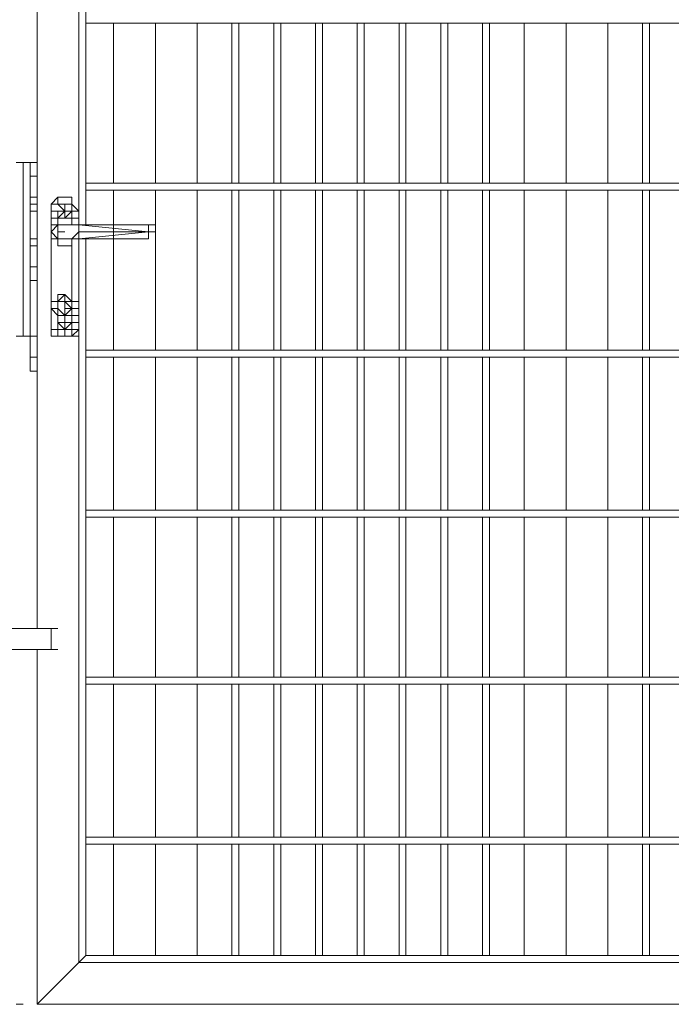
# Model space of a CAD drawing. Header units: millimetres. Extents: x 74583 to 75292, y 11361 to 11727.
# Tile 26 of 85: x 74961.07 to 74965.03, y 11694.57 to 11700.56. Entities that reach past the tile are written whole.
import ezdxf

# ---------------------------------------------------------------- set-up
doc = ezdxf.new("R2010")
doc.units = ezdxf.units.MM
doc.layers.add('C00-00-00', color=7, linetype='Continuous')

msp = doc.modelspace()

# ---------------------------------------------------------------- linework, layer by layer
at = {"layer": 'C00-00-00', "lineweight": 0}
for points in [[(74961.1729, 11704.5639), (74961.1729, 11699.6533)], [(74961.1729, 11704.5216), (74961.1729, 11696.8593)], [(74961.4269, 11704.2676), (74961.4269, 11699.3146)], [(74961.4693, 11704.2253), (74961.4693, 11699.3146)], [(74961.4693, 11700.5423), (74968.0733, 11700.5423)], [(74961.6386, 11700.5423), (74961.6386, 11699.5686)], [(74961.6386, 11699.5686), (74961.6386, 11700.5423)], [(74961.8926, 11700.5423), (74961.8926, 11699.5686)], [(74961.8926, 11699.5686), (74961.8926, 11700.5423)], [(74962.1466, 11700.5423), (74962.1466, 11699.5686)], [(74962.1466, 11699.5686), (74962.1466, 11700.5423)], [(74962.3583, 11700.5423), (74962.3583, 11699.5686)], [(74962.4006, 11699.5686), (74962.4006, 11700.5423)], [(74962.6123, 11700.5423), (74962.6123, 11699.5686)], [(74962.6546, 11699.5686), (74962.6546, 11700.5423)], [(74962.8663, 11700.5423), (74962.8663, 11699.5686)], [(74962.9086, 11699.5686), (74962.9086, 11700.5423)], [(74963.1203, 11700.5423), (74963.1203, 11699.5686)], [(74963.1626, 11699.5686), (74963.1626, 11700.5423)], [(74963.3743, 11700.5423), (74963.3743, 11699.5686)], [(74963.4166, 11699.5686), (74963.4166, 11700.5423)], [(74963.6283, 11700.5423), (74963.6283, 11699.5686)], [(74963.6706, 11699.5686), (74963.6706, 11700.5423)], [(74963.8823, 11700.5423), (74963.8823, 11699.5686)], [(74963.9246, 11699.5686), (74963.9246, 11700.5423)], [(74964.1363, 11700.5423), (74964.1363, 11699.5686)], [(74964.1363, 11699.5686), (74964.1363, 11700.5423)], [(74964.3903, 11700.5423), (74964.3903, 11699.5686)], [(74964.3903, 11699.5686), (74964.3903, 11700.5423)], [(74964.6443, 11700.5423), (74964.6443, 11699.5686)], [(74964.6443, 11699.5686), (74964.6443, 11700.5423)], [(74964.8559, 11700.5423), (74964.8559, 11699.5686)], [(74964.8983, 11699.5686), (74964.8983, 11700.5423)], [(74961.0459, 11699.6956), (74961.0883, 11699.6956)], [(74961.0883, 11698.6373), (74961.0883, 11699.6956)], [(74961.0883, 11699.6956), (74961.1306, 11699.6956)], [(74961.0883, 11699.6956), (74961.0883, 11698.6373)], [(74961.0883, 11699.6956), (74961.1306, 11699.6956)], [(74961.0883, 11698.6373), (74961.0883, 11699.6956)], [(74961.0883, 11699.6956), (74961.1306, 11699.6956)], [(74961.0883, 11699.6956), (74961.1306, 11699.6956)], [(74961.0883, 11699.6956), (74961.0883, 11698.6373)], [(74961.1306, 11699.6956), (74961.1306, 11698.6373)], [(74961.1306, 11699.6956), (74961.1729, 11699.6956)], [(74961.1306, 11699.6109), (74961.1306, 11699.6956)], [(74961.1729, 11699.6956), (74961.1306, 11699.6956)], [(74961.1729, 11699.6109), (74961.1729, 11699.6956)], [(74961.1729, 11699.6109), (74961.1306, 11699.6109)], [(74961.1306, 11698.5103), (74961.1306, 11699.6109)], [(74961.1729, 11698.5103), (74961.1729, 11699.6109)], [(74968.0733, 11699.5686), (74961.4693, 11699.5686)], [(74961.4693, 11699.5263), (74968.0733, 11699.5263)], [(74961.6386, 11699.5263), (74961.6386, 11698.5526)], [(74961.6386, 11698.5526), (74961.6386, 11699.5263)], [(74961.8926, 11699.5263), (74961.8926, 11698.5526)], [(74961.8926, 11698.5526), (74961.8926, 11699.5263)], [(74962.1466, 11699.5263), (74962.1466, 11698.5526)], [(74962.1466, 11698.5526), (74962.1466, 11699.5263)], [(74962.3583, 11699.5263), (74962.3583, 11698.5526)], [(74962.4006, 11698.5526), (74962.4006, 11699.5263)], [(74962.6123, 11699.5263), (74962.6123, 11698.5526)], [(74962.6546, 11698.5526), (74962.6546, 11699.5263)], [(74962.8663, 11699.5263), (74962.8663, 11698.5526)], [(74962.9086, 11698.5526), (74962.9086, 11699.5263)], [(74963.1203, 11699.5263), (74963.1203, 11698.5526)], [(74963.1626, 11698.5526), (74963.1626, 11699.5263)], [(74963.3743, 11699.5263), (74963.3743, 11698.5526)], [(74963.4166, 11698.5526), (74963.4166, 11699.5263)], [(74963.6283, 11699.5263), (74963.6283, 11698.5526)], [(74963.6706, 11698.5526), (74963.6706, 11699.5263)], [(74963.8823, 11699.5263), (74963.8823, 11698.5526)], [(74963.9246, 11698.5526), (74963.9246, 11699.5263)], [(74964.1363, 11699.5263), (74964.1363, 11698.5526)], [(74964.1363, 11698.5526), (74964.1363, 11699.5263)], [(74964.3903, 11699.5263), (74964.3903, 11698.5526)], [(74964.3903, 11698.5526), (74964.3903, 11699.5263)], [(74964.6443, 11699.5263), (74964.6443, 11698.5526)], [(74964.6443, 11698.5526), (74964.6443, 11699.5263)], [(74964.8559, 11699.5263), (74964.8559, 11698.5526)], [(74964.8983, 11698.5526), (74964.8983, 11699.5263)], [(74961.1306, 11699.4839), (74961.1729, 11699.4839)], [(74961.1306, 11699.4839), (74961.1729, 11699.4839)], [(74961.2999, 11699.4839), (74961.2576, 11699.4416), (74961.2576, 11699.3993)], [(74961.2999, 11699.4839), (74961.3846, 11699.4839)], [(74961.2999, 11699.4839), (74961.2999, 11699.4416)], [(74961.4269, 11699.3993), (74961.3846, 11699.4416), (74961.3846, 11699.4839)], [(74961.3846, 11699.4416), (74961.3846, 11699.4839)], [(74961.1306, 11699.4416), (74961.1729, 11699.4416)], [(74961.1306, 11699.4416), (74961.1729, 11699.4416)], [(74961.1306, 11699.3993), (74961.1729, 11699.3993)], [(74961.1306, 11699.3993), (74961.1729, 11699.3993)], [(74961.1306, 11699.3993), (74961.1729, 11699.3993)], [(74961.1306, 11699.3993), (74961.1729, 11699.3993)], [(74961.2999, 11699.4416), (74961.2576, 11699.4416)], [(74961.2999, 11699.4416), (74961.2576, 11699.4416), (74961.2576, 11699.3993)], [(74961.2576, 11699.3993), (74961.2999, 11699.3993)], [(74961.2576, 11699.3569), (74961.2576, 11699.3993)], [(74961.2576, 11699.3993), (74961.3846, 11699.3993)], [(74961.2999, 11699.3993), (74961.2576, 11699.3993)], [(74961.2576, 11699.3569), (74961.2576, 11699.3993)], [(74961.2576, 11699.3993), (74961.2999, 11699.3993)], [(74961.2576, 11699.3993), (74961.2999, 11699.3993)], [(74961.2576, 11699.3569), (74961.2576, 11699.3993)], [(74961.2576, 11699.3993), (74961.3846, 11699.3993)], [(74961.2576, 11699.3993), (74961.2999, 11699.3993)], [(74961.2576, 11699.3993), (74961.2576, 11698.6796)], [(74961.2576, 11699.3993), (74961.2576, 11698.6796)], [(74961.2576, 11699.3993), (74961.2999, 11699.3993)], [(74961.3423, 11699.4416), (74961.2999, 11699.4416)], [(74961.3846, 11699.4416), (74961.2999, 11699.4416)], [(74961.2999, 11699.4416), (74961.3423, 11699.3993), (74961.3423, 11699.4416)], [(74961.2999, 11699.3993), (74961.3423, 11699.3993)], [(74961.2999, 11699.3993), (74961.3423, 11699.3993)], [(74961.2999, 11699.3993), (74961.3423, 11699.3993)], [(74961.2999, 11699.3993), (74961.3423, 11699.3993)], [(74961.3423, 11699.3993), (74961.2999, 11699.3993)], [(74961.2999, 11699.3993), (74961.3423, 11699.3993)], [(74961.2999, 11699.3993), (74961.3423, 11699.3993)], [(74961.2999, 11699.3993), (74961.3423, 11699.3993)], [(74961.2999, 11699.3993), (74961.3423, 11699.3993)], [(74961.2999, 11699.3993), (74961.3423, 11699.3993)], [(74961.3423, 11699.3993), (74961.2999, 11699.3993)], [(74961.2999, 11699.3569), (74961.3423, 11699.3993)], [(74961.2999, 11699.3993), (74961.2999, 11699.3569)], [(74961.2999, 11699.3993), (74961.2999, 11699.3569)], [(74961.2999, 11699.3993), (74961.3423, 11699.3993)], [(74961.2999, 11699.3993), (74961.3423, 11699.3993)], [(74961.3423, 11699.4416), (74961.3846, 11699.4416)], [(74961.3423, 11699.4416), (74961.3846, 11699.4416)], [(74961.3846, 11699.3993), (74961.3846, 11699.4416), (74961.3423, 11699.4416)], [(74961.3423, 11699.3993), (74961.3423, 11699.3569), (74961.3846, 11699.3993)], [(74961.3846, 11699.3993), (74961.3423, 11699.3993)], [(74961.3423, 11699.3993), (74961.3846, 11699.3993)], [(74961.3423, 11699.3993), (74961.3846, 11699.3993)], [(74961.3423, 11699.3993), (74961.3846, 11699.3993)], [(74961.3423, 11699.3993), (74961.3846, 11699.3993)], [(74961.3423, 11699.3993), (74961.3423, 11699.3569)], [(74961.3423, 11699.3569), (74961.3423, 11699.3993)], [(74961.3423, 11699.3569), (74961.3423, 11699.3993)], [(74961.3423, 11699.3569), (74961.3423, 11699.3993)], [(74961.3423, 11699.3993), (74961.3846, 11699.3993)], [(74961.3423, 11699.3993), (74961.3846, 11699.3993)], [(74961.3423, 11699.3993), (74961.3846, 11699.3993)], [(74961.3423, 11699.3993), (74961.3846, 11699.3993)], [(74961.3423, 11699.3569), (74961.3423, 11699.3993)], [(74961.3423, 11699.3993), (74961.3423, 11699.3569)], [(74961.3846, 11699.3993), (74961.3423, 11699.3993)], [(74961.3423, 11699.3993), (74961.3846, 11699.3993)], [(74961.3846, 11699.3993), (74961.3846, 11699.4416)], [(74961.3846, 11699.3993), (74961.3846, 11699.3569)], [(74961.3846, 11699.3993), (74961.4269, 11699.3993)], [(74961.3846, 11699.3993), (74961.4269, 11699.3993)], [(74961.3846, 11699.3993), (74961.4269, 11699.3993)], [(74961.3846, 11699.3993), (74961.4269, 11699.3993)], [(74961.3846, 11699.3993), (74961.4269, 11699.3993)], [(74961.3846, 11699.3993), (74961.4269, 11699.3993)], [(74961.3846, 11699.3993), (74961.4269, 11699.3993)], [(74961.3846, 11699.3569), (74961.3846, 11699.3993)], [(74961.3846, 11699.3993), (74961.3846, 11699.3569)], [(74961.3846, 11699.3569), (74961.3846, 11699.3993)], [(74961.3846, 11699.3993), (74961.3846, 11699.3569)], [(74961.3846, 11699.3993), (74961.3846, 11699.3569)], [(74961.3846, 11699.3993), (74961.4269, 11699.3993)], [(74961.3846, 11699.3993), (74961.4269, 11699.3993)], [(74961.3846, 11699.3993), (74961.4269, 11699.3993)], [(74961.3846, 11699.3993), (74961.3846, 11699.3146)], [(74961.4269, 11699.3993), (74961.3846, 11699.3993)], [(74961.4269, 11699.3993), (74961.4269, 11699.3146)], [(74961.3846, 11699.3569), (74961.2576, 11699.3569)], [(74961.2999, 11699.3569), (74961.2576, 11699.3569)], [(74961.3846, 11699.3569), (74961.2576, 11699.3569)], [(74961.2576, 11699.2299), (74961.2576, 11699.2723), (74961.2576, 11699.3146), (74961.2999, 11699.3146), (74961.2999, 11699.3569), (74961.3423, 11699.3569), (74961.3846, 11699.3569), (74961.3846, 11699.3146)], [(74961.3423, 11699.3569), (74961.2999, 11699.3569)], [(74961.2999, 11699.3146), (74961.2999, 11699.3569), (74961.3423, 11699.3569), (74961.3846, 11699.3569), (74961.3846, 11699.3146)], [(74961.3846, 11699.3569), (74961.3423, 11699.3569)], [(74961.3423, 11699.3569), (74961.3846, 11699.3569)], [(74961.3423, 11699.3569), (74961.3846, 11699.3569)], [(74961.3423, 11699.3569), (74961.3846, 11699.3569)], [(74961.3846, 11699.3569), (74961.4269, 11699.3569)], [(74961.3846, 11699.3569), (74961.4269, 11699.3569)], [(74961.3846, 11699.3146), (74961.3423, 11699.3146), (74961.2999, 11699.3146), (74961.2576, 11699.2723), (74961.2999, 11699.2299), (74961.3423, 11699.2299), (74961.3846, 11699.2299)], [(74961.3846, 11699.3146), (74961.3423, 11699.3146), (74961.2999, 11699.3146), (74961.2576, 11699.2723)], [(74961.3423, 11699.3146), (74961.2999, 11699.3146), (74961.2999, 11699.2723)], [(74961.3423, 11699.3146), (74961.2999, 11699.3146), (74961.2999, 11699.2723)], [(74961.3846, 11699.3146), (74961.3423, 11699.3146), (74961.2999, 11699.3146), (74961.2999, 11699.2723), (74961.2999, 11699.2299), (74961.3423, 11699.2299)], [(74961.3423, 11699.3146), (74961.3846, 11699.3146)], [(74961.3846, 11699.3146), (74961.3423, 11699.3146)], [(74961.3423, 11699.3146), (74961.3846, 11699.3146)], [(74961.3846, 11699.3146), (74961.3423, 11699.3146)], [(74961.3423, 11699.3146), (74961.3846, 11699.3146)], [(74961.3846, 11699.3146), (74961.4269, 11699.3146)], [(74961.3846, 11699.3146), (74961.4269, 11699.3146)], [(74961.3846, 11699.3146), (74961.8503, 11699.3146)], [(74961.3846, 11699.3146), (74961.4269, 11699.3146)], [(74961.4269, 11699.3146), (74961.3846, 11699.3146)], [(74961.3846, 11699.3146), (74961.4269, 11699.3146)], [(74961.3846, 11699.3146), (74961.4269, 11699.3146)], [(74961.3846, 11699.3146), (74961.4269, 11699.3146)], [(74961.3846, 11699.3146), (74961.4269, 11699.3146)], [(74961.3846, 11699.3146), (74961.4269, 11699.3146)], [(74961.3846, 11699.3146), (74961.4269, 11699.3146)], [(74961.3846, 11699.3146), (74961.4269, 11699.3146)], [(74961.8503, 11699.2723), (74961.4269, 11699.3146)], [(74961.4269, 11699.3146), (74961.4269, 11699.2723)], [(74961.4269, 11699.3146), (74961.4693, 11699.3146)], [(74961.4269, 11699.3146), (74961.8503, 11699.2723)], [(74961.4269, 11699.2723), (74961.4269, 11699.3146)], [(74961.4269, 11699.3146), (74961.4693, 11699.3146)], [(74961.4269, 11699.3146), (74961.4693, 11699.3146)], [(74961.4269, 11699.3146), (74961.4693, 11699.3146)], [(74961.4693, 11699.3146), (74961.6809, 11699.3146)], [(74961.7233, 11699.3146), (74961.8503, 11699.3146)], [(74961.8503, 11699.2723), (74961.8503, 11699.3146)], [(74961.8503, 11699.3146), (74961.8926, 11699.3146)], [(74961.8503, 11699.2723), (74961.8503, 11699.3146)], [(74961.1306, 11699.1876), (74961.1306, 11699.2299)], [(74961.1306, 11699.2299), (74961.1729, 11699.2299)], [(74961.1306, 11699.2299), (74961.1306, 11699.1876)], [(74961.1306, 11699.2299), (74961.1729, 11699.2299)], [(74961.1306, 11699.2299), (74961.1729, 11699.2299)], [(74961.1306, 11699.2299), (74961.1729, 11699.2299)], [(74961.1306, 11699.2299), (74961.1729, 11699.2299)], [(74961.1306, 11699.2299), (74961.1306, 11699.1876)], [(74961.1306, 11699.2299), (74961.1729, 11699.2299)], [(74961.1306, 11699.2299), (74961.1729, 11699.2299)], [(74961.1306, 11699.2299), (74961.1729, 11699.2299)], [(74961.1306, 11699.2299), (74961.1729, 11699.2299)], [(74961.2576, 11699.2723), (74961.2576, 11699.2299)], [(74961.3846, 11699.2299), (74961.3846, 11699.1876), (74961.3423, 11699.1876), (74961.2999, 11699.1876), (74961.2999, 11699.2299), (74961.2576, 11699.2299)], [(74961.2576, 11699.2299), (74961.2999, 11699.2299), (74961.3423, 11699.2299), (74961.3846, 11699.2299)], [(74961.2576, 11699.2299), (74961.2999, 11699.2299)], [(74961.2999, 11699.2723), (74961.3423, 11699.2723)], [(74961.2999, 11699.2723), (74961.3423, 11699.2723)], [(74961.2999, 11699.2723), (74961.3423, 11699.2723)], [(74961.2999, 11699.2723), (74961.3423, 11699.2723)], [(74961.2999, 11699.2723), (74961.3423, 11699.2723)], [(74961.2999, 11699.2723), (74961.2999, 11699.2299), (74961.3423, 11699.2299)], [(74961.2999, 11699.2723), (74961.3423, 11699.2723)], [(74961.2999, 11699.2723), (74961.2999, 11699.2299), (74961.3423, 11699.2299)], [(74961.3846, 11699.2299), (74961.3846, 11699.1876), (74961.3423, 11699.1876), (74961.2999, 11699.1876), (74961.2999, 11699.2299)], [(74961.3423, 11699.2299), (74961.3846, 11699.2299)], [(74961.3423, 11699.2299), (74961.3846, 11699.2299)], [(74961.3423, 11699.2299), (74961.3846, 11699.2299)], [(74961.3846, 11699.2299), (74961.3423, 11699.2299)], [(74961.3423, 11699.2299), (74961.3846, 11699.2299)], [(74961.3846, 11699.2299), (74961.4269, 11699.2723)], [(74961.3846, 11699.2299), (74961.4269, 11699.2299)], [(74961.3846, 11699.2299), (74961.4269, 11699.2299)], [(74961.4269, 11699.2299), (74961.3846, 11699.2299)], [(74961.8503, 11699.2299), (74961.3846, 11699.2299)], [(74961.3846, 11699.2299), (74961.4269, 11699.2299)], [(74961.3846, 11699.2299), (74961.3846, 11698.6796)], [(74961.3846, 11699.2299), (74961.4269, 11699.2299)], [(74961.3846, 11699.2299), (74961.4269, 11699.2299)], [(74961.3846, 11699.2299), (74961.4269, 11699.2299)], [(74961.3846, 11699.2299), (74961.4269, 11699.2299)], [(74961.4269, 11699.2723), (74961.8503, 11699.2723)], [(74961.8503, 11699.2723), (74961.4269, 11699.2299)], [(74961.4269, 11699.2723), (74961.4693, 11699.2723)], [(74961.4269, 11699.2723), (74961.4269, 11699.2299)], [(74961.4269, 11699.2723), (74961.4269, 11699.2299)], [(74961.4269, 11699.2299), (74961.4269, 11694.8273)], [(74961.4269, 11699.2299), (74961.4693, 11699.2299)], [(74961.4269, 11699.2299), (74961.4269, 11698.6796)], [(74961.4693, 11699.2299), (74961.4693, 11694.8696)], [(74961.6809, 11699.2299), (74961.4693, 11699.2299)], [(74961.8503, 11699.2299), (74961.7233, 11699.2299)], [(74961.8503, 11699.2723), (74961.8926, 11699.2723)], [(74961.8503, 11699.2723), (74961.8926, 11699.2723)], [(74961.8503, 11699.2299), (74961.8503, 11699.2723)], [(74961.8503, 11699.2723), (74961.8503, 11699.2299)], [(74961.8503, 11699.2723), (74961.8926, 11699.2723)], [(74961.8503, 11699.2723), (74961.8926, 11699.2723)], [(74961.8503, 11699.2723), (74961.8926, 11699.2723)], [(74961.8503, 11699.2723), (74961.8926, 11699.2723)], [(74961.8503, 11699.2723), (74961.8926, 11699.2723)], [(74961.8503, 11699.2723), (74961.8926, 11699.2723)], [(74961.8503, 11699.2723), (74961.8926, 11699.2723)], [(74961.8503, 11699.2299), (74961.8503, 11699.2723)], [(74961.8503, 11699.2723), (74961.8926, 11699.2723)], [(74961.8503, 11699.2723), (74961.8926, 11699.2723)], [(74961.8503, 11699.2299), (74961.8503, 11699.2723)], [(74961.8503, 11699.2723), (74961.8926, 11699.2723)], [(74961.1306, 11699.1876), (74961.1729, 11699.1876)], [(74961.1306, 11699.1876), (74961.1729, 11699.1876)], [(74961.1306, 11699.1876), (74961.1729, 11699.1876)], [(74961.1306, 11699.1876), (74961.1729, 11699.1876)], [(74961.1306, 11699.1876), (74961.1729, 11699.1876)], [(74961.1306, 11699.1876), (74961.1729, 11699.1876)], [(74961.1306, 11699.1876), (74961.1729, 11699.1876)], [(74961.1306, 11699.1876), (74961.1729, 11699.1876)], [(74961.2999, 11699.1876), (74961.3423, 11699.1876)], [(74961.3423, 11699.1876), (74961.3846, 11699.1876)], [(74961.1306, 11698.9759), (74961.1306, 11699.0606)], [(74961.1306, 11699.0606), (74961.1729, 11699.0606)], [(74961.1306, 11699.0606), (74961.1306, 11698.9759)], [(74961.1306, 11699.0606), (74961.1729, 11699.0606)], [(74961.1306, 11699.0606), (74961.1729, 11699.0606)], [(74961.1306, 11698.9759), (74961.1306, 11698.9336)], [(74961.1306, 11698.9759), (74961.1306, 11698.9336)], [(74961.1306, 11698.9759), (74961.1729, 11698.9759)], [(74961.1306, 11698.9759), (74961.1729, 11698.9759)], [(74961.1306, 11698.9759), (74961.1729, 11698.9759)], [(74961.2576, 11698.8489), (74961.2999, 11698.8489), (74961.2999, 11698.8913), (74961.3423, 11698.8913), (74961.3423, 11698.8489), (74961.3846, 11698.8489)], [(74961.3846, 11698.8489), (74961.3423, 11698.8913), (74961.2999, 11698.8489), (74961.2576, 11698.8489)], [(74961.3846, 11698.8489), (74961.3423, 11698.8489), (74961.3423, 11698.8913), (74961.3423, 11698.8489), (74961.2999, 11698.8489)], [(74961.2576, 11698.8489), (74961.2576, 11698.8066)], [(74961.2576, 11698.8489), (74961.2576, 11698.8066), (74961.2999, 11698.7643)], [(74961.2999, 11698.8489), (74961.2999, 11698.8066), (74961.2576, 11698.8066), (74961.2999, 11698.8066)], [(74961.2576, 11698.8489), (74961.2576, 11698.8066)], [(74961.2576, 11698.8489), (74961.2999, 11698.8489)], [(74961.2576, 11698.8489), (74961.2999, 11698.8489)], [(74961.2576, 11698.8066), (74961.2999, 11698.7643)], [(74961.2999, 11698.8066), (74961.2576, 11698.8066)], [(74961.3423, 11698.7643), (74961.3846, 11698.8066), (74961.3846, 11698.8489), (74961.3423, 11698.8489), (74961.2999, 11698.8489), (74961.2999, 11698.8066), (74961.2999, 11698.7643)], [(74961.3423, 11698.7643), (74961.3846, 11698.8066), (74961.3846, 11698.8489), (74961.3423, 11698.8489), (74961.2999, 11698.8489), (74961.2999, 11698.8066), (74961.2999, 11698.7643)], [(74961.2999, 11698.8066), (74961.2999, 11698.7643)], [(74961.3423, 11698.8489), (74961.3846, 11698.8489)], [(74961.3423, 11698.8489), (74961.3846, 11698.8489)], [(74961.3423, 11698.8489), (74961.3846, 11698.8489)], [(74961.3423, 11698.8489), (74961.3423, 11698.8066)], [(74961.3423, 11698.8066), (74961.3423, 11698.8489)], [(74961.3423, 11698.8489), (74961.3846, 11698.8489)], [(74961.3423, 11698.8489), (74961.3846, 11698.8489)], [(74961.3423, 11698.8066), (74961.3846, 11698.8066)], [(74961.3423, 11698.8066), (74961.3423, 11698.7643)], [(74961.3423, 11698.7643), (74961.3423, 11698.8066)], [(74961.3423, 11698.8066), (74961.3846, 11698.8066)], [(74961.3846, 11698.7643), (74961.3846, 11698.8066), (74961.3846, 11698.8489)], [(74961.3846, 11698.8066), (74961.3846, 11698.8489)], [(74961.3846, 11698.8489), (74961.4269, 11698.8489)], [(74961.3846, 11698.8066), (74961.3846, 11698.8489)], [(74961.3846, 11698.8489), (74961.4269, 11698.8489)], [(74961.3846, 11698.7643), (74961.3846, 11698.8066)], [(74961.3846, 11698.7643), (74961.3846, 11698.8066)], [(74961.3846, 11698.8066), (74961.4269, 11698.8066)], [(74961.2999, 11698.7643), (74961.2999, 11698.7219)], [(74961.2999, 11698.7643), (74961.3423, 11698.7643)], [(74961.2999, 11698.7643), (74961.2999, 11698.7219)], [(74961.2999, 11698.7643), (74961.3423, 11698.7643)], [(74961.2999, 11698.7643), (74961.2999, 11698.7219)], [(74961.2999, 11698.7219), (74961.2999, 11698.7643)], [(74961.2999, 11698.7643), (74961.2999, 11698.7219)], [(74961.2999, 11698.7219), (74961.2999, 11698.7643)], [(74961.2999, 11698.7643), (74961.3423, 11698.7643)], [(74961.2999, 11698.7643), (74961.3423, 11698.7643)], [(74961.2999, 11698.7219), (74961.2999, 11698.7643)], [(74961.2999, 11698.7643), (74961.3423, 11698.7643)], [(74961.2999, 11698.7643), (74961.3423, 11698.7643)], [(74961.2999, 11698.7643), (74961.3423, 11698.7643)], [(74961.3423, 11698.7219), (74961.3423, 11698.7643)], [(74961.3423, 11698.7643), (74961.3846, 11698.7643)], [(74961.3423, 11698.7219), (74961.3423, 11698.7643)], [(74961.3423, 11698.7643), (74961.3846, 11698.7643)], [(74961.3423, 11698.7219), (74961.3423, 11698.7643)], [(74961.3423, 11698.7643), (74961.3423, 11698.7219)], [(74961.3423, 11698.7643), (74961.3846, 11698.7643)], [(74961.3423, 11698.7643), (74961.3846, 11698.7643)], [(74961.3423, 11698.7643), (74961.3846, 11698.7643)], [(74961.3846, 11698.7643), (74961.3846, 11698.7219)], [(74961.3846, 11698.7219), (74961.3846, 11698.7643)], [(74961.3846, 11698.7643), (74961.4269, 11698.7643)], [(74961.3846, 11698.7643), (74961.4269, 11698.7643)], [(74961.3846, 11698.7643), (74961.3846, 11698.7219)], [(74961.3846, 11698.7643), (74961.4269, 11698.7643)], [(74961.2576, 11698.6796), (74961.2576, 11698.6373), (74961.2999, 11698.6373)], [(74961.2576, 11698.6796), (74961.2999, 11698.6796)], [(74961.2576, 11698.6796), (74961.2576, 11698.6373), (74961.2999, 11698.6373)], [(74961.2576, 11698.6796), (74961.2576, 11698.6373), (74961.2999, 11698.6373)], [(74961.2999, 11698.7219), (74961.2999, 11698.6796), (74961.3423, 11698.6796), (74961.3423, 11698.7219)], [(74961.2999, 11698.7219), (74961.3423, 11698.7219)], [(74961.2999, 11698.7219), (74961.3423, 11698.7219)], [(74961.2999, 11698.7219), (74961.3423, 11698.7219)], [(74961.2999, 11698.7219), (74961.3423, 11698.7219)], [(74961.2999, 11698.7219), (74961.3423, 11698.7219)], [(74961.2999, 11698.7219), (74961.3423, 11698.7219)], [(74961.2999, 11698.7219), (74961.3423, 11698.6796), (74961.3423, 11698.7219)], [(74961.2999, 11698.7219), (74961.2999, 11698.6796), (74961.3423, 11698.6796), (74961.3423, 11698.7219)], [(74961.2999, 11698.7219), (74961.2999, 11698.6796), (74961.3423, 11698.6796), (74961.3423, 11698.7219)], [(74961.3846, 11698.7219), (74961.3846, 11698.6796), (74961.3423, 11698.6796), (74961.2999, 11698.6796), (74961.2999, 11698.7219)], [(74961.2999, 11698.7219), (74961.2999, 11698.6796), (74961.3423, 11698.6796), (74961.3846, 11698.6796), (74961.3846, 11698.7219)], [(74961.2999, 11698.7219), (74961.2999, 11698.6796), (74961.3423, 11698.6796), (74961.3423, 11698.7219)], [(74961.2999, 11698.7219), (74961.3423, 11698.7219)], [(74961.2999, 11698.7219), (74961.2999, 11698.6796), (74961.3423, 11698.6796), (74961.3846, 11698.7219)], [(74961.2999, 11698.7219), (74961.3423, 11698.7219)], [(74961.2999, 11698.7219), (74961.3423, 11698.7219)], [(74961.3423, 11698.6373), (74961.3423, 11698.6796), (74961.2999, 11698.6796), (74961.2999, 11698.6373)], [(74961.3423, 11698.7219), (74961.3846, 11698.7219)], [(74961.3423, 11698.7219), (74961.3846, 11698.7219)], [(74961.3423, 11698.7219), (74961.3846, 11698.7219)], [(74961.3423, 11698.6373), (74961.3846, 11698.6373), (74961.3846, 11698.6796)], [(74961.3846, 11698.7219), (74961.4269, 11698.7219)], [(74961.3846, 11698.7219), (74961.4269, 11698.7219)], [(74961.3846, 11698.6796), (74961.4269, 11698.6796)], [(74961.3846, 11698.6373), (74961.4269, 11698.6796)], [(74961.3846, 11698.6373), (74961.3846, 11698.6796)], [(74961.0883, 11698.6373), (74961.0459, 11698.6373)], [(74961.0883, 11698.6373), (74961.1306, 11698.6373)], [(74961.1306, 11698.6373), (74961.0883, 11698.6373)], [(74961.0883, 11698.6373), (74961.1306, 11698.6373)], [(74961.0883, 11698.6373), (74961.1306, 11698.6373)], [(74961.1306, 11698.6373), (74961.1729, 11698.6373)], [(74961.3846, 11698.6373), (74961.2999, 11698.6373)], [(74961.2999, 11698.6373), (74961.3846, 11698.6373)], [(74961.2999, 11698.6373), (74961.3423, 11698.6373)], [(74961.2999, 11698.6373), (74961.3423, 11698.6373)], [(74961.3423, 11698.6373), (74961.3846, 11698.6373)], [(74961.3423, 11698.6373), (74961.3846, 11698.6373)], [(74961.3423, 11698.6373), (74961.3846, 11698.6373)], [(74961.3846, 11698.6373), (74961.4269, 11698.6373)], [(74961.1306, 11698.5103), (74961.1306, 11698.4256)], [(74961.1729, 11698.5103), (74961.1306, 11698.5103)], [(74961.1729, 11698.5103), (74961.1729, 11698.4256)], [(74968.0733, 11698.5526), (74961.4693, 11698.5526)], [(74961.4693, 11698.5103), (74968.0733, 11698.5103)], [(74961.6386, 11698.5103), (74961.6386, 11697.5789)], [(74961.6386, 11697.5789), (74961.6386, 11698.5103)], [(74961.8926, 11698.5103), (74961.8926, 11697.5789)], [(74961.8926, 11697.5789), (74961.8926, 11698.5103)], [(74962.1466, 11698.5103), (74962.1466, 11697.5789)], [(74962.1466, 11697.5789), (74962.1466, 11698.5103)], [(74962.3583, 11698.5103), (74962.3583, 11697.5789)], [(74962.4006, 11697.5789), (74962.4006, 11698.5103)], [(74962.6123, 11698.5103), (74962.6123, 11697.5789)], [(74962.6546, 11697.5789), (74962.6546, 11698.5103)], [(74962.8663, 11698.5103), (74962.8663, 11697.5789)], [(74962.9086, 11697.5789), (74962.9086, 11698.5103)], [(74963.1203, 11698.5103), (74963.1203, 11697.5789)], [(74963.1626, 11697.5789), (74963.1626, 11698.5103)], [(74963.3743, 11698.5103), (74963.3743, 11697.5789)], [(74963.4166, 11697.5789), (74963.4166, 11698.5103)], [(74963.6283, 11698.5103), (74963.6283, 11697.5789)], [(74963.6706, 11697.5789), (74963.6706, 11698.5103)], [(74963.8823, 11698.5103), (74963.8823, 11697.5789)], [(74963.9246, 11697.5789), (74963.9246, 11698.5103)], [(74964.1363, 11698.5103), (74964.1363, 11697.5789)], [(74964.1363, 11697.5789), (74964.1363, 11698.5103)], [(74964.3903, 11698.5103), (74964.3903, 11697.5789)], [(74964.3903, 11697.5789), (74964.3903, 11698.5103)], [(74964.6443, 11698.5103), (74964.6443, 11697.5789)], [(74964.6443, 11697.5789), (74964.6443, 11698.5103)], [(74964.8559, 11698.5103), (74964.8559, 11697.5789)], [(74964.8983, 11697.5789), (74964.8983, 11698.5103)], [(74961.1729, 11698.4679), (74961.1729, 11696.8593)], [(74961.1306, 11698.4256), (74961.1729, 11698.4256)], [(74968.0733, 11697.5789), (74961.4693, 11697.5789)], [(74961.4693, 11697.5366), (74968.0733, 11697.5366)], [(74961.6386, 11697.5366), (74961.6386, 11696.5629)], [(74961.6386, 11696.5629), (74961.6386, 11697.5366)], [(74961.8926, 11697.5366), (74961.8926, 11696.5629)], [(74961.8926, 11696.5629), (74961.8926, 11697.5366)], [(74962.1466, 11697.5366), (74962.1466, 11696.5629)], [(74962.1466, 11696.5629), (74962.1466, 11697.5366)], [(74962.3583, 11697.5366), (74962.3583, 11696.5629)], [(74962.4006, 11696.5629), (74962.4006, 11697.5366)], [(74962.6123, 11697.5366), (74962.6123, 11696.5629)], [(74962.6546, 11696.5629), (74962.6546, 11697.5366)], [(74962.8663, 11697.5366), (74962.8663, 11696.5629)], [(74962.9086, 11696.5629), (74962.9086, 11697.5366)], [(74963.1203, 11697.5366), (74963.1203, 11696.5629)], [(74963.1626, 11696.5629), (74963.1626, 11697.5366)], [(74963.3743, 11697.5366), (74963.3743, 11696.5629)], [(74963.4166, 11696.5629), (74963.4166, 11697.5366)], [(74963.6283, 11697.5366), (74963.6283, 11696.5629)], [(74963.6706, 11696.5629), (74963.6706, 11697.5366)], [(74963.8823, 11697.5366), (74963.8823, 11696.5629)], [(74963.9246, 11696.5629), (74963.9246, 11697.5366)], [(74964.1363, 11697.5366), (74964.1363, 11696.5629)], [(74964.1363, 11696.5629), (74964.1363, 11697.5366)], [(74964.3903, 11697.5366), (74964.3903, 11696.5629)], [(74964.3903, 11696.5629), (74964.3903, 11697.5366)], [(74964.6443, 11697.5366), (74964.6443, 11696.5629)], [(74964.6443, 11696.5629), (74964.6443, 11697.5366)], [(74964.8559, 11697.5366), (74964.8559, 11696.5629)], [(74964.8983, 11696.5629), (74964.8983, 11697.5366)], [(74960.9613, 11696.8593), (74961.2576, 11696.8593)], [(74961.2576, 11696.8593), (74961.2576, 11696.7323)], [(74961.2576, 11696.7323), (74961.2576, 11696.8593)], [(74961.2576, 11696.8593), (74961.2999, 11696.8593)], [(74960.9613, 11696.7323), (74961.2576, 11696.7323)], [(74961.1729, 11696.7323), (74961.1729, 11694.5733)], [(74961.1729, 11696.7323), (74961.1729, 11694.5733)], [(74961.2576, 11696.7323), (74961.2999, 11696.7323)], [(74968.0733, 11696.5629), (74961.4693, 11696.5629)], [(74961.4693, 11696.5206), (74968.0733, 11696.5206)], [(74961.6386, 11696.5206), (74961.6386, 11695.5893)], [(74961.6386, 11695.5893), (74961.6386, 11696.5206)], [(74961.8926, 11696.5206), (74961.8926, 11695.5893)], [(74961.8926, 11695.5893), (74961.8926, 11696.5206)], [(74962.1466, 11696.5206), (74962.1466, 11695.5893)], [(74962.1466, 11695.5893), (74962.1466, 11696.5206)], [(74962.3583, 11696.5206), (74962.3583, 11695.5893)], [(74962.4006, 11695.5893), (74962.4006, 11696.5206)], [(74962.6123, 11696.5206), (74962.6123, 11695.5893)], [(74962.6546, 11695.5893), (74962.6546, 11696.5206)], [(74962.8663, 11696.5206), (74962.8663, 11695.5893)], [(74962.9086, 11695.5893), (74962.9086, 11696.5206)], [(74963.1203, 11696.5206), (74963.1203, 11695.5893)], [(74963.1626, 11695.5893), (74963.1626, 11696.5206)], [(74963.3743, 11696.5206), (74963.3743, 11695.5893)], [(74963.4166, 11695.5893), (74963.4166, 11696.5206)], [(74963.6283, 11696.5206), (74963.6283, 11695.5893)], [(74963.6706, 11695.5893), (74963.6706, 11696.5206)], [(74963.8823, 11696.5206), (74963.8823, 11695.5893)], [(74963.9246, 11695.5893), (74963.9246, 11696.5206)], [(74964.1363, 11696.5206), (74964.1363, 11695.5893)], [(74964.1363, 11695.5893), (74964.1363, 11696.5206)], [(74964.3903, 11696.5206), (74964.3903, 11695.5893)], [(74964.3903, 11695.5893), (74964.3903, 11696.5206)], [(74964.6443, 11696.5206), (74964.6443, 11695.5893)], [(74964.6443, 11695.5893), (74964.6443, 11696.5206)], [(74964.8559, 11696.5206), (74964.8559, 11695.5893)], [(74964.8983, 11695.5893), (74964.8983, 11696.5206)], [(74968.0733, 11695.5893), (74961.4693, 11695.5893)], [(74961.4693, 11695.5469), (74968.0733, 11695.5469)], [(74961.6386, 11695.5469), (74961.6386, 11694.8696)], [(74961.6386, 11694.8696), (74961.6386, 11695.5469)], [(74961.8926, 11695.5469), (74961.8926, 11694.8696)], [(74961.8926, 11694.8696), (74961.8926, 11695.5469)], [(74962.1466, 11695.5469), (74962.1466, 11694.8696)], [(74962.1466, 11694.8696), (74962.1466, 11695.5469)], [(74962.3583, 11695.5469), (74962.3583, 11694.8696)], [(74962.4006, 11694.8696), (74962.4006, 11695.5469)], [(74962.6123, 11695.5469), (74962.6123, 11694.8696)], [(74962.6546, 11694.8696), (74962.6546, 11695.5469)], [(74962.8663, 11695.5469), (74962.8663, 11694.8696)], [(74962.9086, 11694.8696), (74962.9086, 11695.5469)], [(74963.1203, 11695.5469), (74963.1203, 11694.8696)], [(74963.1626, 11694.8696), (74963.1626, 11695.5469)], [(74963.3743, 11695.5469), (74963.3743, 11694.8696)], [(74963.4166, 11694.8696), (74963.4166, 11695.5469)], [(74963.6283, 11695.5469), (74963.6283, 11694.8696)], [(74963.6706, 11694.8696), (74963.6706, 11695.5469)], [(74963.8823, 11695.5469), (74963.8823, 11694.8696)], [(74963.9246, 11694.8696), (74963.9246, 11695.5469)], [(74964.1363, 11695.5469), (74964.1363, 11694.8696)], [(74964.1363, 11694.8696), (74964.1363, 11695.5469)], [(74964.3903, 11695.5469), (74964.3903, 11694.8696)], [(74964.3903, 11694.8696), (74964.3903, 11695.5469)], [(74964.6443, 11695.5469), (74964.6443, 11694.8696)], [(74964.6443, 11694.8696), (74964.6443, 11695.5469)], [(74964.8559, 11695.5469), (74964.8559, 11694.8696)], [(74964.8983, 11694.8696), (74964.8983, 11695.5469)], [(74961.4693, 11694.8696), (74961.4269, 11694.8273)], [(74961.4269, 11694.8273), (74961.4693, 11694.8696)], [(74961.4693, 11694.8696), (74965.9143, 11694.8696)], [(74961.4269, 11694.8273), (74961.1729, 11694.5733)], [(74961.1729, 11694.5733), (74961.4269, 11694.8273)], [(74961.4269, 11694.8273), (74968.1156, 11694.8273)], [(74961.0459, 11694.5733), (74961.0883, 11694.5733)], [(74961.0459, 11694.5733), (74961.0883, 11694.5733)], [(74961.1729, 11694.5733), (74968.3696, 11694.5733)], [(74961.1729, 11694.5733), (74968.3273, 11694.5733)], [(74961.1729, 11694.5733), (74961.2153, 11694.5733)], [(74961.1729, 11694.5733), (74961.2153, 11694.5733)]]:
    msp.add_lwpolyline(points, dxfattribs=at)
for points in [[(74961.2999, 11699.3993), (74961.2999, 11699.3569)], [(74961.3846, 11698.8066), (74961.3423, 11698.8489), (74961.2999, 11698.8489), (74961.2999, 11698.8066), (74961.3423, 11698.7643), (74961.3423, 11698.8066)]]:
    msp.add_lwpolyline(points, close=True, dxfattribs=at)

doc.saveas('drawing.dxf')
